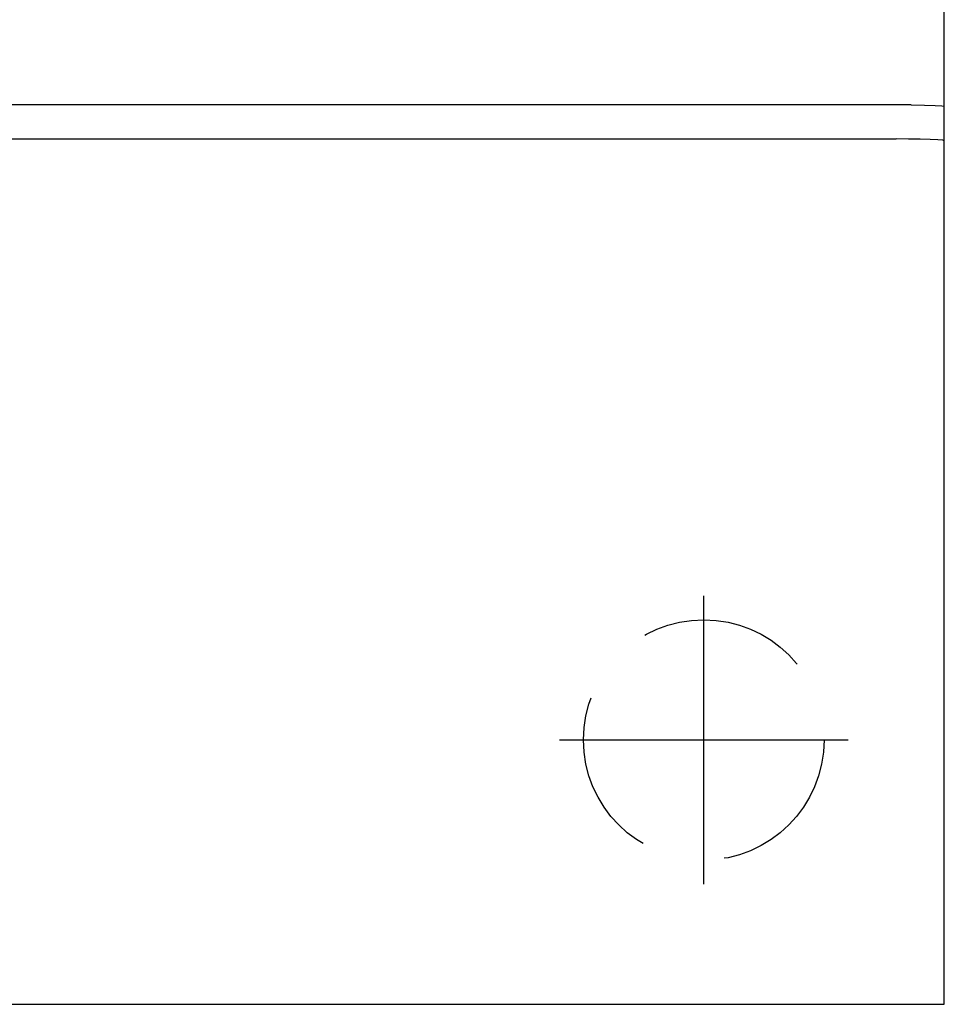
# Model space of a CAD drawing. Extents: x 4 to 2311, y -23 to 1597.
# Tile 12 of 20: x 262 to 271, y 1290 to 1300. Entities that reach past the tile are written whole.
import ezdxf

# ---------------------------------------------------------------- set-up
doc = ezdxf.new("R2010")
doc.units = 0
doc.header["$LTSCALE"] = 7
doc.header["$MEASUREMENT"] = 0
doc.linetypes.add('HIDDEN', pattern=[0.375, 0.25, -0.125])
doc.layers.add('001', color=7, linetype='CONTINUOUS')
doc.layers.add('002', color=7, linetype='CONTINUOUS')

msp = doc.modelspace()

# ---------------------------------------------------------------- linework, layer by layer
at = {"layer": '001', "color": 2}
for p, q in [((271.41828, 1289.61454), (271.41828, 1369.61454)), ((271.41828, 1291.11454), (271.41828, 1367.98954)), ((271.07288, 1298.96864), (244.41828, 1298.96929)), ((244.41828, 1298.61454), (270.91828, 1298.61454)), ((217.91828, 1289.61454), (269.91828, 1289.61454)), ((243.91828, 1289.61454), (271.41828, 1289.61454))]:
    msp.add_line(p, q, dxfattribs=at)
for points in [[(271.07288, 1298.96864), (271.21219, 1298.96678), (271.32273, 1298.96389), (271.39377, 1298.96024), (271.41828, 1298.95619)], [(271.41828, 1298.59708), (271.40144, 1298.60157), (271.35088, 1298.60584), (271.27181, 1298.60943), (271.16892, 1298.61219), (271.0469, 1298.61395), (270.91828, 1298.61454)]]:
    msp.add_lwpolyline(points, dxfattribs=at)
at = {"layer": '001', "color": 2, "linetype": 'HIDDEN'}
msp.add_circle((268.91828, 1292.36427), 1.25, dxfattribs=at)
at = {"layer": '002', "color": 3}
for p, q in [((268.91828, 1290.86427), (268.91828, 1293.86427)), ((267.41828, 1292.36427), (270.41828, 1292.36427))]:
    msp.add_line(p, q, dxfattribs=at)

doc.saveas('drawing.dxf')
